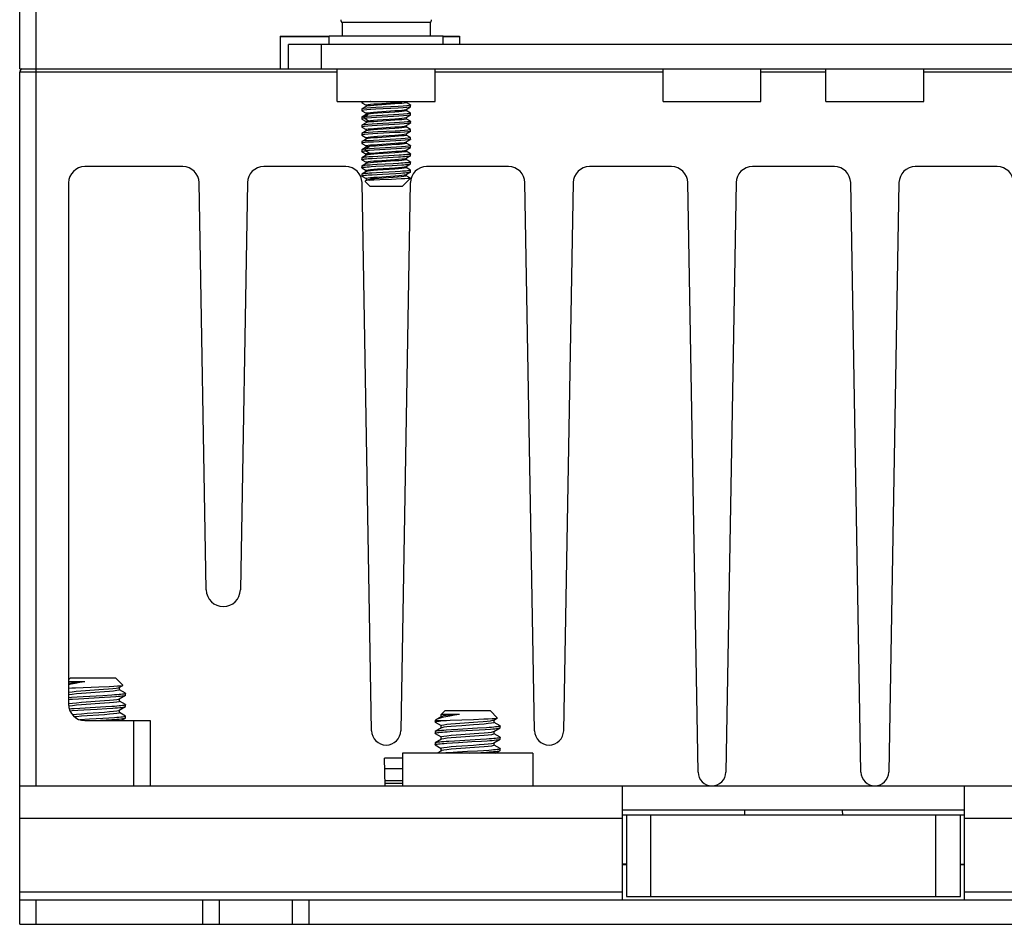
# Model space of a CAD drawing. Header units: millimetres. Extents: x 534 to 1249, y -141 to 479.
# Tile 32 of 51: x 778 to 838, y 312 to 368. Entities that reach past the tile are written whole.
import ezdxf

# ---------------------------------------------------------------- set-up
doc = ezdxf.new("R2010")
doc.units = ezdxf.units.MM
doc.header["$LTSCALE"] = 23.1
doc.layers.get('0').update_dxf_attribs({"linetype": 'CONTINUOUS'})

msp = doc.modelspace()

# ---------------------------------------------------------------- linework, layer by layer
for p, q in [((778.793, 461.897), (778.793, 364.897)), ((777.793, 364.897), (777.793, 460.897)), ((797.6, 367.736), (797.6, 366.897)), ((802.993, 367.736), (797.6, 367.736)), ((802.993, 367.736), (802.993, 366.897)), ((793.793, 366.897), (793.793, 364.897)), ((793.793, 366.897), (796.793, 366.897)), ((796.793, 366.858), (793.793, 366.858)), ((794.293, 364.897), (794.293, 366.397)), ((856.293, 366.397), (794.293, 366.397)), ((796.293, 366.397), (796.293, 364.897)), ((796.793, 366.397), (796.793, 366.897)), ((803.793, 366.897), (796.793, 366.897)), ((803.793, 366.897), (804.793, 366.897)), ((803.793, 366.397), (803.793, 366.897)), ((804.793, 366.858), (803.793, 366.858)), ((804.793, 366.897), (804.793, 366.397)), ((777.793, 364.897), (793.793, 364.897)), ((777.793, 320.897), (777.793, 364.697)), ((797.293, 364.697), (777.793, 364.697)), ((778.793, 364.897), (778.793, 320.897)), ((793.793, 364.897), (794.293, 364.897)), ((794.293, 364.897), (856.293, 364.897)), ((797.293, 362.897), (797.293, 364.897)), ((797.293, 362.897), (797.293, 364.897)), ((803.293, 362.897), (803.293, 364.897)), ((803.293, 362.897), (803.293, 364.897)), ((817.293, 364.697), (803.293, 364.697)), ((817.293, 362.897), (817.293, 364.897)), ((817.293, 362.897), (817.293, 364.897)), ((823.293, 362.897), (823.293, 364.897)), ((823.293, 362.897), (823.293, 364.897)), ((827.293, 364.697), (823.293, 364.697)), ((827.293, 362.897), (827.293, 364.897)), ((827.293, 362.897), (827.293, 364.897)), ((833.293, 362.897), (833.293, 364.897)), ((833.293, 362.897), (833.293, 364.897)), ((847.293, 364.697), (833.293, 364.697)), ((797.293, 362.897), (803.293, 362.897)), ((797.293, 362.897), (803.293, 362.897)), ((798.793, 362.897), (798.793, 362.827)), ((798.793, 362.827), (798.799, 362.82)), ((798.799, 362.82), (799.061, 362.668)), ((799.063, 362.671), (799.094, 362.689)), ((799.339, 362.897), (799.31, 362.895)), ((800.826, 362.744), (799.758, 362.672)), ((801.522, 362.833), (801.491, 362.815)), ((801.522, 362.897), (801.522, 362.833)), ((801.786, 362.684), (801.524, 362.836)), ((817.293, 362.897), (823.293, 362.897)), ((817.293, 362.897), (823.293, 362.897)), ((827.293, 362.897), (833.293, 362.897)), ((827.293, 362.897), (833.293, 362.897)), ((798.799, 362.434), (798.793, 362.427)), ((798.793, 362.427), (798.793, 362.327)), ((798.814, 362.34), (798.793, 362.327)), ((798.793, 362.327), (798.799, 362.32)), ((799.071, 362.592), (798.799, 362.434)), ((798.799, 362.32), (799.061, 362.168)), ((799.071, 362.092), (798.799, 361.934)), ((798.916, 362.359), (798.814, 362.34)), ((798.935, 361.962), (799.18, 362.118)), ((799.063, 362.671), (799.063, 362.583)), ((799.063, 362.171), (799.094, 362.189)), ((799.063, 362.171), (799.063, 362.083)), ((799.094, 362.601), (799.071, 362.592)), ((799.076, 362.095), (799.071, 362.092)), ((801.036, 362.593), (799.652, 362.517)), ((801.036, 362.493), (799.652, 362.417)), ((800.827, 362.244), (799.754, 362.172)), ((799.758, 362.26), (800.829, 362.332)), ((801.491, 362.403), (801.514, 362.412)), ((801.522, 362.333), (801.491, 362.315)), ((801.514, 362.412), (801.786, 362.57)), ((801.522, 362.421), (801.522, 362.333)), ((801.786, 362.184), (801.524, 362.336)), ((801.711, 362.551), (801.555, 362.532)), ((801.786, 362.57), (801.711, 362.551)), ((801.786, 362.684), (801.792, 362.677)), ((801.792, 362.577), (801.786, 362.57)), ((801.786, 362.184), (801.792, 362.177)), ((801.792, 362.577), (801.792, 362.677)), ((801.793, 362.077), (801.793, 362.177)), ((798.799, 361.934), (798.793, 361.927)), ((798.793, 361.927), (798.793, 361.827)), ((798.822, 361.843), (798.795, 361.828)), ((798.799, 361.82), (799.061, 361.668)), ((799.071, 361.592), (798.799, 361.434)), ((798.935, 361.862), (798.822, 361.843)), ((799.127, 361.981), (798.935, 361.962)), ((798.935, 361.862), (798.935, 361.962)), ((799.18, 361.706), (798.935, 361.862)), ((799.063, 361.671), (799.063, 361.583)), ((799.094, 361.601), (799.071, 361.592)), ((799.145, 361.7), (799.18, 361.706)), ((800.751, 362.077), (799.697, 362.02)), ((800.751, 361.977), (799.697, 361.92)), ((800.798, 361.579), (799.739, 361.522)), ((800.798, 361.479), (799.739, 361.422)), ((799.756, 361.76), (800.828, 361.832)), ((800.824, 361.744), (799.763, 361.673)), ((801.491, 361.903), (801.514, 361.912)), ((801.522, 361.833), (801.491, 361.815)), ((801.514, 361.912), (801.786, 362.07)), ((801.515, 361.412), (801.786, 361.57)), ((801.522, 361.921), (801.522, 361.833)), ((801.786, 361.684), (801.524, 361.836)), ((801.727, 362.053), (801.581, 362.034)), ((801.74, 361.656), (801.605, 361.637)), ((801.74, 361.556), (801.605, 361.537)), ((801.786, 362.07), (801.727, 362.053)), ((801.786, 361.57), (801.74, 361.556)), ((801.786, 361.684), (801.792, 361.677)), ((801.793, 361.577), (801.793, 361.677)), ((798.799, 361.434), (798.793, 361.427)), ((798.793, 361.427), (798.793, 361.327)), ((798.832, 361.345), (798.793, 361.327)), ((798.793, 361.327), (798.799, 361.32)), ((798.799, 360.934), (798.793, 360.927)), ((798.793, 360.927), (798.793, 360.827)), ((798.799, 361.32), (799.061, 361.168)), ((799.071, 361.092), (798.799, 360.934)), ((798.957, 361.365), (798.832, 361.345)), ((799.063, 361.171), (799.094, 361.189)), ((799.063, 361.171), (799.063, 361.083)), ((799.094, 361.101), (799.071, 361.092)), ((800.828, 361.244), (799.756, 361.172)), ((799.757, 361.26), (800.821, 361.331)), ((800.843, 361.082), (799.786, 361.025)), ((800.843, 360.982), (799.786, 360.925)), ((801.628, 361.039), (801.427, 361.02)), ((801.491, 361.403), (801.515, 361.412)), ((801.522, 361.333), (801.491, 361.315)), ((801.491, 360.903), (801.514, 360.912)), ((801.514, 360.912), (801.786, 361.07)), ((801.522, 361.421), (801.522, 361.333)), ((801.522, 360.921), (801.522, 360.833)), ((801.786, 361.184), (801.524, 361.336)), ((801.752, 361.159), (801.628, 361.139)), ((801.752, 361.058), (801.628, 361.039)), ((801.792, 361.177), (801.752, 361.159)), ((801.786, 361.07), (801.752, 361.058)), ((801.786, 361.184), (801.792, 361.177)), ((801.792, 361.077), (801.786, 361.07)), ((801.792, 361.077), (801.792, 361.177)), ((798.845, 360.848), (798.793, 360.827)), ((798.793, 360.827), (798.799, 360.82)), ((798.793, 360.427), (798.793, 360.327)), ((798.793, 360.327), (798.799, 360.32)), ((798.799, 360.82), (799.061, 360.668)), ((799.071, 360.592), (798.799, 360.434)), ((798.858, 360.451), (798.799, 360.434)), ((798.799, 360.32), (799.061, 360.168)), ((798.98, 360.867), (798.845, 360.848)), ((799.063, 360.671), (799.094, 360.689)), ((799.063, 360.671), (799.063, 360.583)), ((799.094, 360.601), (799.071, 360.592)), ((799.508, 360.508), (799.225, 360.489)), ((800.887, 360.484), (799.507, 360.408)), ((800.887, 360.584), (799.508, 360.508)), ((799.758, 360.76), (800.818, 360.831)), ((799.758, 360.26), (800.818, 360.331)), ((800.827, 360.744), (799.767, 360.673)), ((801.522, 360.833), (801.491, 360.815)), ((801.491, 360.403), (801.515, 360.412)), ((801.522, 360.333), (801.494, 360.316)), ((801.515, 360.412), (801.786, 360.57)), ((801.522, 360.421), (801.522, 360.333)), ((801.786, 360.684), (801.524, 360.836)), ((801.786, 360.184), (801.524, 360.336)), ((801.762, 360.661), (801.649, 360.642)), ((801.792, 360.677), (801.762, 360.661)), ((801.786, 360.57), (801.762, 360.561)), ((801.793, 360.577), (801.786, 360.57)), ((801.793, 360.577), (801.793, 360.677)), ((798.8, 359.935), (798.793, 359.928)), ((798.8, 359.82), (798.793, 359.827)), ((798.794, 359.928), (798.794, 359.827)), ((799.071, 360.092), (798.8, 359.935)), ((798.8, 359.82), (799.061, 359.668)), ((798.879, 359.854), (798.946, 359.863)), ((798.946, 359.863), (799.03, 359.873)), ((799.03, 359.972), (799.257, 360.129)), ((799.26, 359.992), (799.03, 359.972)), ((799.03, 359.873), (799.03, 359.972)), ((799.257, 359.716), (799.03, 359.872)), ((799.063, 360.171), (799.094, 360.189)), ((799.063, 360.171), (799.063, 360.083)), ((799.063, 359.671), (799.063, 359.583)), ((799.085, 360.098), (799.071, 360.092)), ((799.549, 360.011), (799.26, 359.992)), ((800.933, 360.087), (799.549, 360.011)), ((800.933, 359.987), (799.549, 359.911)), ((800.826, 359.744), (799.763, 359.673)), ((800.882, 360.248), (799.864, 360.18)), ((799.864, 359.767), (800.886, 359.836)), ((801.522, 359.833), (801.491, 359.815)), ((801.494, 359.904), (801.514, 359.912)), ((801.514, 359.912), (801.786, 360.07)), ((801.522, 359.921), (801.522, 359.833)), ((801.785, 359.685), (801.524, 359.836)), ((801.772, 360.164), (801.67, 360.145)), ((801.792, 360.177), (801.772, 360.164)), ((801.786, 360.07), (801.772, 360.064)), ((801.786, 360.184), (801.792, 360.177)), ((801.792, 360.077), (801.786, 360.07)), ((801.786, 359.685), (801.792, 359.677)), ((801.792, 360.077), (801.792, 360.177)), ((801.792, 359.577), (801.792, 359.677)), ((798.799, 359.434), (798.793, 359.427)), ((798.793, 359.427), (798.793, 359.327)), ((799.071, 359.592), (798.799, 359.434)), ((798.799, 359.32), (799.061, 359.168)), ((799.071, 359.092), (798.8, 358.935)), ((799.063, 359.171), (799.094, 359.189)), ((799.063, 359.171), (799.063, 359.083)), ((799.094, 359.601), (799.071, 359.592)), ((799.093, 359.101), (799.071, 359.092)), ((799.432, 359.404), (799.728, 359.421)), ((799.778, 359.524), (799.478, 359.507)), ((799.728, 359.421), (801.041, 359.493)), ((800.731, 359.076), (799.741, 359.022)), ((799.758, 359.26), (800.821, 359.331)), ((800.828, 359.244), (799.758, 359.172)), ((800.773, 359.578), (799.778, 359.524)), ((801.043, 359.094), (800.731, 359.076)), ((801.081, 359.597), (800.773, 359.578)), ((801.491, 359.403), (801.514, 359.412)), ((801.522, 359.333), (801.491, 359.315)), ((801.514, 359.412), (801.786, 359.57)), ((801.515, 358.913), (801.785, 359.07)), ((801.522, 359.421), (801.522, 359.333)), ((801.786, 359.185), (801.524, 359.336)), ((801.689, 359.147), (801.62, 359.139)), ((801.706, 359.65), (801.641, 359.641)), ((801.785, 359.07), (801.792, 359.077)), ((801.791, 359.077), (801.791, 359.178)), ((787.81, 358.897), (781.793, 358.897)), ((797.81, 358.897), (792.775, 358.897)), ((798.793, 358.927), (798.793, 358.827)), ((798.8, 358.819), (798.794, 358.827)), ((798.8, 358.82), (799.061, 358.668)), ((799.071, 358.592), (798.8, 358.435)), ((798.88, 358.854), (798.945, 358.863)), ((799.063, 358.671), (799.094, 358.689)), ((799.063, 358.671), (799.063, 358.583)), ((799.094, 358.601), (799.071, 358.592)), ((799.365, 358.899), (799.654, 358.917)), ((799.697, 358.52), (799.407, 358.502)), ((799.741, 359.022), (799.448, 359.005)), ((799.654, 358.917), (800.651, 358.971)), ((800.85, 358.583), (799.697, 358.52)), ((800.824, 358.744), (799.755, 358.672)), ((799.757, 358.76), (800.817, 358.831)), ((800.651, 358.971), (800.966, 358.989)), ((801.15, 358.601), (800.85, 358.583)), ((800.892, 358.485), (801.187, 358.503)), ((800.966, 358.989), (801.249, 359.007)), ((801.491, 358.903), (801.515, 358.912)), ((801.522, 358.833), (801.491, 358.815)), ((801.515, 358.412), (801.786, 358.569)), ((801.522, 358.921), (801.522, 358.833)), ((801.786, 358.684), (801.524, 358.836)), ((801.792, 358.577), (801.792, 358.677)), ((807.81, 358.897), (802.775, 358.897)), ((817.81, 358.897), (812.775, 358.897)), ((827.81, 358.897), (822.775, 358.897)), ((837.81, 358.897), (832.775, 358.897)), ((780.793, 357.897), (780.793, 325.897)), ((789.246, 332.926), (788.81, 357.914)), ((791.775, 357.914), (791.339, 332.926)), ((798.794, 358.428), (798.794, 358.327)), ((798.8, 358.32), (799.061, 358.168)), ((799.397, 324.277), (798.81, 357.914)), ((799.293, 357.697), (798.999, 357.991)), ((799.063, 358.171), (799.094, 358.189)), ((799.063, 358.171), (799.063, 358.045)), ((799.092, 358.062), (799.063, 358.045)), ((799.092, 358.062), (799.097, 358.064)), ((799.181, 358.385), (799.437, 358.403)), ((799.249, 358.061), (799.352, 358.139)), ((799.437, 358.403), (799.737, 358.422)), ((799.896, 358.09), (799.534, 358.076)), ((799.759, 358.26), (800.825, 358.332)), ((800.714, 358.236), (799.835, 358.178)), ((801.775, 357.914), (801.188, 324.277)), ((801.293, 357.697), (801.78, 358.184)), ((801.522, 358.333), (801.486, 358.314)), ((801.492, 358.403), (801.515, 358.412)), ((801.522, 358.421), (801.522, 358.333)), ((801.778, 358.189), (801.524, 358.336)), ((809.397, 324.277), (808.81, 357.914)), ((811.775, 357.914), (811.188, 324.277)), ((819.441, 321.734), (818.81, 357.914)), ((821.775, 357.914), (821.144, 321.734)), ((829.441, 321.734), (828.81, 357.914)), ((831.775, 357.914), (831.144, 321.734)), ((799.293, 357.697), (801.293, 357.697)), ((780.893, 327.497), (780.793, 327.397)), ((781.796, 327.276), (780.793, 327.276)), ((780.812, 327.183), (780.793, 327.178)), ((783.691, 327.497), (780.894, 327.497)), ((783.693, 327.497), (784.116, 327.074)), ((783.902, 326.935), (784.118, 327.061)), ((784.116, 327.074), (784.121, 327.063)), ((784.118, 327.061), (784.121, 327.063)), ((781.547, 326.72), (782.929, 326.818)), ((782.998, 326.661), (781.585, 326.56)), ((782.905, 326.427), (781.687, 326.358)), ((783.458, 326.461), (782.905, 326.427)), ((783.844, 326.916), (783.902, 326.935)), ((783.914, 326.786), (783.873, 326.761)), ((783.902, 326.236), (784.283, 326.457)), ((783.914, 326.786), (783.914, 326.935)), ((784.282, 326.578), (783.916, 326.791)), ((784.292, 326.467), (784.292, 326.567)), ((780.793, 325.94), (780.833, 325.948)), ((781.311, 326.335), (780.975, 326.312)), ((781.044, 326.217), (781.393, 326.24)), ((781.687, 326.358), (781.311, 326.335)), ((781.393, 326.24), (783.004, 326.333)), ((781.585, 326.023), (782.989, 326.123)), ((782.993, 325.961), (781.592, 325.861)), ((783.004, 326.333), (783.371, 326.356)), ((783.371, 326.356), (783.693, 326.379)), ((783.873, 326.223), (783.902, 326.235)), ((783.914, 326.086), (783.873, 326.06)), ((783.914, 326.086), (783.914, 326.248)), ((784.283, 325.878), (783.916, 326.091)), ((784.292, 325.767), (784.292, 325.867)), ((780.833, 325.786), (780.801, 325.779)), ((780.874, 325.504), (781.012, 325.514)), ((781.012, 325.514), (781.356, 325.538)), ((781.495, 325.646), (781.136, 325.623)), ((781.356, 325.538), (781.736, 325.561)), ((783.086, 325.738), (781.495, 325.646)), ((782.995, 325.261), (781.588, 325.161)), ((781.736, 325.561), (782.55, 325.606)), ((782.55, 325.606), (783.144, 325.641)), ((783.448, 325.761), (783.086, 325.738)), ((783.144, 325.641), (783.501, 325.664)), ((783.873, 325.523), (783.903, 325.535)), ((783.914, 325.386), (783.873, 325.361)), ((783.903, 325.536), (784.283, 325.757)), ((783.914, 325.386), (783.914, 325.536)), ((784.283, 325.178), (783.916, 325.39)), ((784.284, 325.757), (784.292, 325.767)), ((803.893, 325.497), (803.672, 325.276)), ((804.796, 325.276), (803.672, 325.276)), ((803.672, 325.135), (803.672, 325.276)), ((806.691, 325.497), (803.894, 325.497)), ((806.693, 325.497), (807.116, 325.074)), ((782.077, 324.98), (781.491, 324.946)), ((781.793, 324.897), (785.793, 324.897)), ((782.891, 325.025), (782.077, 324.98)), ((782.388, 324.897), (783.094, 324.939)), ((783.267, 325.049), (782.891, 325.025)), ((783.094, 324.939), (783.45, 324.961)), ((783.604, 325.072), (783.267, 325.049)), ((784.009, 324.897), (784.282, 325.056)), ((784.292, 325.067), (784.292, 325.167)), ((784.793, 320.897), (784.793, 324.897)), ((785.793, 324.897), (785.793, 320.897)), ((803.339, 324.943), (803.293, 324.898)), ((803.293, 324.898), (803.293, 324.817)), ((803.293, 324.897), (803.787, 324.897)), ((803.302, 324.806), (803.293, 324.817)), ((803.302, 324.806), (803.669, 324.593)), ((803.376, 324.971), (803.34, 324.944)), ((803.413, 324.989), (803.376, 324.971)), ((803.383, 324.851), (803.455, 324.862)), ((803.683, 325.149), (803.399, 324.984)), ((803.455, 324.862), (803.546, 324.874)), ((803.672, 324.598), (803.711, 324.623)), ((803.707, 325.159), (803.683, 325.149)), ((803.812, 325.183), (803.707, 325.159)), ((804.547, 324.72), (805.929, 324.818)), ((806.844, 324.916), (806.902, 324.935)), ((806.914, 324.786), (806.873, 324.761)), ((806.902, 324.935), (807.118, 325.061)), ((806.914, 324.786), (806.914, 324.935)), ((807.282, 324.578), (806.916, 324.791)), ((807.116, 325.074), (807.121, 325.063)), ((807.118, 325.061), (807.121, 325.063)), ((803.294, 324.217), (803.294, 324.117)), ((803.683, 324.449), (803.303, 324.228)), ((803.303, 324.106), (803.669, 323.893)), ((803.37, 324.148), (803.437, 324.16)), ((803.672, 324.436), (803.672, 324.598)), ((803.713, 324.461), (803.683, 324.449)), ((804.311, 324.335), (803.975, 324.312)), ((804.044, 324.217), (804.393, 324.24)), ((804.687, 324.358), (804.311, 324.335)), ((804.393, 324.24), (806.004, 324.333)), ((804.585, 324.023), (805.989, 324.123)), ((805.905, 324.427), (804.687, 324.358)), ((806.458, 324.461), (805.905, 324.427)), ((806.004, 324.333), (806.371, 324.356)), ((806.371, 324.356), (806.693, 324.379)), ((806.873, 324.223), (806.902, 324.235)), ((806.914, 324.086), (806.873, 324.06)), ((806.902, 324.236), (807.283, 324.457)), ((806.914, 324.086), (806.914, 324.248)), ((807.283, 323.878), (806.916, 324.091)), ((807.292, 324.467), (807.292, 324.567)), ((803.294, 323.517), (803.294, 323.417)), ((803.683, 323.749), (803.302, 323.527)), ((803.303, 323.406), (803.669, 323.194)), ((803.672, 323.898), (803.713, 323.923)), ((803.672, 323.736), (803.672, 323.898)), ((803.713, 323.761), (803.683, 323.749)), ((804.012, 323.514), (804.356, 323.538)), ((804.495, 323.646), (804.136, 323.623)), ((804.356, 323.538), (804.736, 323.561)), ((806.086, 323.738), (804.495, 323.646)), ((805.993, 323.961), (804.592, 323.861)), ((804.736, 323.561), (805.55, 323.606)), ((805.55, 323.606), (806.144, 323.641)), ((806.448, 323.761), (806.086, 323.738)), ((806.144, 323.641), (806.501, 323.664)), ((806.873, 323.523), (806.903, 323.535)), ((806.903, 323.536), (807.283, 323.757)), ((806.914, 323.386), (806.914, 323.536)), ((807.284, 323.757), (807.292, 323.767)), ((807.292, 323.767), (807.292, 323.867)), ((809.293, 322.897), (801.293, 322.897)), ((801.293, 322.897), (801.293, 320.897)), ((803.683, 323.049), (803.421, 322.897)), ((803.672, 323.198), (803.713, 323.223)), ((803.672, 323.036), (803.672, 323.198)), ((803.713, 323.061), (803.683, 323.049)), ((804.672, 322.957), (804.122, 322.922)), ((805.995, 323.261), (804.588, 323.161)), ((805.388, 322.897), (806.094, 322.939)), ((806.267, 323.049), (805.891, 323.025)), ((806.094, 322.939), (806.45, 322.961)), ((806.604, 323.072), (806.267, 323.049)), ((806.914, 323.386), (806.873, 323.361)), ((807.283, 323.178), (806.916, 323.39)), ((807.009, 322.897), (807.282, 323.056)), ((807.292, 323.067), (807.292, 323.167)), ((809.293, 322.897), (809.293, 320.897)), ((801.293, 322.597), (800.181, 322.597)), ((800.24, 320.897), (800.181, 322.597)), ((801.293, 321.947), (800.204, 321.947)), ((801.293, 321.197), (800.23, 321.197)), ((801.293, 321.047), (800.235, 321.047)), ((777.793, 320.897), (785.793, 320.897)), ((777.793, 312.397), (777.793, 320.897)), ((785.793, 320.897), (864.793, 320.897)), ((814.793, 313.897), (814.793, 320.897)), ((835.793, 313.897), (835.793, 320.897)), ((835.793, 319.397), (814.793, 319.397)), ((822.293, 319.397), (822.287, 319.097)), ((828.293, 319.397), (828.298, 319.097)), ((814.793, 318.897), (777.793, 318.897)), ((835.793, 319.097), (814.793, 319.097)), ((815.043, 319.097), (815.043, 314.097)), ((816.543, 314.097), (816.543, 319.097)), ((834.043, 314.097), (834.043, 319.097)), ((835.543, 314.097), (835.543, 319.097)), ((872.793, 318.897), (835.793, 318.897)), ((815.043, 316.097), (814.793, 316.097)), ((815.043, 316.047), (814.793, 316.047)), ((835.543, 316.097), (835.793, 316.097)), ((835.793, 316.047), (835.543, 316.047)), ((777.793, 314.397), (814.793, 314.397)), ((835.793, 314.397), (872.793, 314.397)), ((777.793, 313.897), (872.793, 313.897)), ((778.793, 313.897), (778.793, 312.397)), ((789.043, 312.397), (789.043, 313.897)), ((790.043, 313.897), (790.043, 312.397)), ((794.543, 312.397), (794.543, 313.897)), ((795.543, 313.897), (795.543, 312.397)), ((815.043, 314.097), (835.543, 314.097)), ((777.793, 312.397), (872.793, 312.397))]:
    msp.add_line(p, q)
for points in [[(798.897, 362.857), (798.806, 362.838), (798.793, 362.827)], [(799.31, 362.895), (799.068, 362.876), (798.897, 362.857)], [(799.094, 362.689), (799.186, 362.707), (799.333, 362.725), (799.527, 362.742), (799.759, 362.76), (800.017, 362.778), (800.559, 362.813)], [(800.559, 362.813), (800.819, 362.831), (801.054, 362.849), (801.25, 362.867), (801.399, 362.885), (801.461, 362.897)], [(801.491, 362.815), (801.401, 362.797), (801.254, 362.78), (801.06, 362.762), (800.826, 362.744)], [(799.098, 362.479), (798.916, 362.459), (798.814, 362.44), (798.799, 362.434)], [(799.652, 362.417), (799.348, 362.398), (799.097, 362.379), (798.916, 362.359)], [(799.18, 362.118), (799.145, 362.112), (799.116, 362.107), (799.093, 362.101), (799.076, 362.095)], [(799.758, 362.672), (799.525, 362.655), (799.331, 362.637), (799.185, 362.619), (799.094, 362.601)], [(799.094, 362.189), (799.185, 362.207), (799.33, 362.224), (799.523, 362.242), (799.758, 362.26)], [(799.652, 362.517), (799.348, 362.498), (799.098, 362.479)], [(799.754, 362.172), (799.52, 362.154), (799.325, 362.136), (799.18, 362.118)], [(801.727, 362.153), (801.581, 362.134), (801.36, 362.115), (801.078, 362.096), (800.751, 362.077)], [(801.491, 362.315), (801.401, 362.298), (801.256, 362.28), (801.063, 362.262), (800.827, 362.244)], [(800.829, 362.332), (801.062, 362.35), (801.255, 362.367), (801.4, 362.385), (801.491, 362.403)], [(801.711, 362.651), (801.555, 362.632), (801.325, 362.612), (801.036, 362.593)], [(801.555, 362.532), (801.325, 362.512), (801.036, 362.493)], [(801.792, 362.677), (801.786, 362.67), (801.711, 362.651)], [(801.792, 362.177), (801.79, 362.173), (801.727, 362.153)], [(798.793, 361.827), (798.794, 361.824), (798.799, 361.82)], [(798.935, 361.962), (798.822, 361.943), (798.799, 361.934)], [(799.158, 361.484), (798.957, 361.465), (798.833, 361.445), (798.799, 361.434)], [(799.697, 361.92), (799.386, 361.9), (799.127, 361.881), (798.935, 361.862)], [(799.063, 361.671), (799.066, 361.677), (799.076, 361.682), (799.093, 361.688)], [(799.093, 361.688), (799.116, 361.694), (799.145, 361.7)], [(799.763, 361.673), (799.529, 361.655), (799.333, 361.637), (799.185, 361.619), (799.094, 361.601)], [(799.697, 362.02), (799.387, 362), (799.127, 361.981)], [(799.739, 361.522), (799.424, 361.503), (799.158, 361.484)], [(799.18, 361.706), (799.326, 361.724), (799.521, 361.742), (799.756, 361.76)], [(801.581, 362.034), (801.36, 362.015), (801.078, 361.996), (800.751, 361.977)], [(801.605, 361.637), (801.394, 361.618), (801.12, 361.599), (800.798, 361.579)], [(801.605, 361.537), (801.394, 361.518), (801.12, 361.498), (800.798, 361.479)], [(801.491, 361.815), (801.399, 361.797), (801.252, 361.779), (801.057, 361.762), (800.824, 361.744)], [(800.828, 361.832), (801.062, 361.85), (801.254, 361.867), (801.399, 361.885), (801.491, 361.903)], [(801.792, 361.677), (801.792, 361.675), (801.74, 361.656)], [(801.793, 362.077), (801.79, 362.072), (801.786, 362.07)], [(801.793, 361.577), (801.792, 361.575), (801.786, 361.57)], [(799.191, 360.986), (798.98, 360.967), (798.845, 360.948), (798.799, 360.934)], [(799.739, 361.422), (799.424, 361.403), (799.158, 361.384), (798.957, 361.365)], [(799.786, 360.925), (799.465, 360.906), (799.191, 360.886), (798.98, 360.867)], [(799.094, 361.189), (799.185, 361.207), (799.33, 361.224), (799.524, 361.242), (799.757, 361.26)], [(799.756, 361.172), (799.523, 361.154), (799.33, 361.137), (799.185, 361.119), (799.094, 361.101)], [(799.786, 361.025), (799.465, 361.006), (799.191, 360.986)], [(800.818, 360.831), (801.053, 360.849), (801.25, 360.867), (801.398, 360.885), (801.491, 360.903)], [(800.821, 361.331), (801.055, 361.349), (801.251, 361.367), (801.399, 361.385), (801.491, 361.403)], [(801.491, 361.315), (801.4, 361.297), (801.255, 361.28), (801.062, 361.262), (800.828, 361.244)], [(801.628, 361.139), (801.427, 361.12), (801.16, 361.101), (800.843, 361.082)], [(801.427, 361.02), (801.16, 361.001), (800.843, 360.982)], [(798.799, 360.434), (798.795, 360.432), (798.793, 360.427)], [(798.858, 360.351), (798.795, 360.332), (798.793, 360.327)], [(799.225, 360.489), (799.004, 360.47), (798.858, 360.451)], [(799.507, 360.408), (799.225, 360.389), (799.004, 360.37), (798.858, 360.351)], [(799.094, 360.689), (799.186, 360.707), (799.332, 360.725), (799.526, 360.742), (799.758, 360.76)], [(799.767, 360.673), (799.533, 360.655), (799.335, 360.637), (799.187, 360.619), (799.094, 360.601)], [(800.818, 360.331), (801.052, 360.349), (801.249, 360.367), (801.398, 360.385), (801.491, 360.403)], [(801.491, 360.815), (801.399, 360.797), (801.253, 360.779), (801.058, 360.762), (800.827, 360.744)], [(801.494, 360.316), (801.412, 360.299), (801.28, 360.282), (801.101, 360.265), (800.882, 360.248)], [(801.649, 360.642), (801.458, 360.623), (801.198, 360.604), (800.887, 360.584)], [(801.458, 360.523), (801.198, 360.504), (800.887, 360.484)], [(801.762, 360.561), (801.649, 360.542), (801.458, 360.523)], [(801.786, 360.684), (801.791, 360.68), (801.792, 360.677)], [(798.793, 359.827), (798.803, 359.836), (798.831, 359.845), (798.879, 359.854)], [(799.03, 359.972), (798.945, 359.963), (798.879, 359.954), (798.831, 359.945), (798.803, 359.936), (798.8, 359.935)], [(799.549, 359.911), (799.26, 359.892), (799.03, 359.873)], [(799.063, 359.671), (799.069, 359.679), (799.085, 359.686)], [(799.257, 360.129), (799.199, 360.121), (799.151, 360.113), (799.113, 360.106), (799.085, 360.098)], [(799.085, 359.686), (799.113, 359.694), (799.151, 359.701)], [(799.094, 360.189), (799.186, 360.207), (799.333, 360.225), (799.527, 360.242), (799.758, 360.26)], [(799.763, 359.673), (799.529, 359.655), (799.333, 359.637), (799.186, 359.619), (799.094, 359.601)], [(799.151, 359.701), (799.199, 359.709), (799.257, 359.716)], [(799.864, 360.18), (799.629, 360.163), (799.424, 360.146), (799.257, 360.129)], [(799.257, 359.716), (799.422, 359.733), (799.627, 359.75), (799.864, 359.767)], [(801.491, 359.815), (801.4, 359.797), (801.253, 359.78), (801.058, 359.762), (800.826, 359.744)], [(800.886, 359.836), (801.102, 359.853), (801.278, 359.87), (801.411, 359.887), (801.494, 359.904)], [(801.67, 360.145), (801.488, 360.125), (801.237, 360.106), (800.933, 360.087)], [(801.488, 360.025), (801.237, 360.006), (800.933, 359.987)], [(801.772, 360.064), (801.67, 360.045), (801.488, 360.025)], [(801.792, 359.677), (801.782, 359.668), (801.753, 359.659), (801.706, 359.65)], [(798.793, 359.327), (798.796, 359.332), (798.816, 359.341), (798.855, 359.35)], [(798.8, 359.319), (798.796, 359.322), (798.793, 359.327)], [(799.107, 359.48), (799.01, 359.471), (798.93, 359.462), (798.868, 359.453), (798.824, 359.443), (798.799, 359.434)], [(798.855, 359.35), (798.912, 359.359), (798.987, 359.368)], [(798.987, 359.368), (799.077, 359.377), (799.182, 359.386), (799.301, 359.395), (799.432, 359.404)], [(799.758, 359.172), (799.523, 359.154), (799.329, 359.136), (799.183, 359.119), (799.093, 359.101)], [(799.094, 359.189), (799.186, 359.207), (799.333, 359.225), (799.527, 359.243), (799.758, 359.26)], [(799.478, 359.507), (799.342, 359.498), (799.218, 359.489), (799.107, 359.48)], [(800.821, 359.331), (801.054, 359.349), (801.251, 359.367), (801.399, 359.385), (801.491, 359.403)], [(801.491, 359.315), (801.401, 359.298), (801.255, 359.28), (801.061, 359.262), (800.828, 359.244)], [(801.041, 359.493), (801.181, 359.502), (801.311, 359.511), (801.428, 359.52)], [(801.432, 359.121), (801.316, 359.112), (801.185, 359.103), (801.043, 359.094)], [(801.641, 359.641), (801.559, 359.632), (801.461, 359.624), (801.348, 359.615), (801.22, 359.606), (801.081, 359.597)], [(801.428, 359.52), (801.531, 359.529), (801.618, 359.538), (801.69, 359.547), (801.743, 359.556), (801.777, 359.566), (801.786, 359.57)], [(801.62, 359.139), (801.534, 359.13), (801.432, 359.121)], [(801.486, 359.025), (801.582, 359.034), (801.66, 359.043), (801.721, 359.052), (801.763, 359.062), (801.785, 359.07)], [(801.792, 359.177), (801.791, 359.174), (801.775, 359.165), (801.74, 359.156), (801.689, 359.147)], [(801.786, 359.57), (801.792, 359.575), (801.792, 359.577)], [(801.786, 359.185), (801.788, 359.183), (801.792, 359.177)], [(798.8, 358.935), (798.797, 358.933), (798.793, 358.927)], [(798.794, 358.827), (798.804, 358.836), (798.833, 358.845), (798.88, 358.854)], [(799.084, 358.978), (798.991, 358.968), (798.915, 358.96), (798.857, 358.951), (798.817, 358.942), (798.8, 358.935)], [(799.159, 358.484), (799.056, 358.475), (798.968, 358.466), (798.897, 358.457), (798.844, 358.448), (798.81, 358.439), (798.8, 358.435)], [(798.945, 358.863), (799.026, 358.872), (799.124, 358.881), (799.238, 358.89), (799.365, 358.899)], [(799.448, 359.005), (799.315, 358.996), (799.193, 358.987), (799.084, 358.978)], [(799.094, 358.689), (799.186, 358.707), (799.333, 358.725), (799.527, 358.743), (799.757, 358.76)], [(799.755, 358.672), (799.522, 358.654), (799.329, 358.636), (799.183, 358.619), (799.094, 358.601)], [(799.407, 358.502), (799.277, 358.493), (799.159, 358.484)], [(799.737, 358.422), (800.063, 358.44), (800.892, 358.485)], [(800.817, 358.831), (801.051, 358.849), (801.249, 358.867), (801.398, 358.885), (801.491, 358.903)], [(801.491, 358.815), (801.4, 358.797), (801.253, 358.78), (801.058, 358.762), (800.824, 358.744)], [(801.601, 358.636), (801.511, 358.627), (801.404, 358.619), (801.284, 358.61), (801.15, 358.601)], [(801.187, 358.503), (801.318, 358.512), (801.435, 358.521)], [(801.249, 359.007), (801.375, 359.016), (801.486, 359.025)], [(801.435, 358.521), (801.538, 358.53), (801.624, 358.539), (801.694, 358.548), (801.745, 358.557), (801.778, 358.566), (801.787, 358.57)], [(801.73, 358.654), (801.674, 358.645), (801.601, 358.636)], [(801.792, 358.678), (801.789, 358.672), (801.769, 358.663), (801.73, 358.654)], [(801.785, 358.685), (801.79, 358.681), (801.792, 358.678)], [(801.787, 358.57), (801.792, 358.575), (801.793, 358.577)], [(798.792, 358.328), (798.795, 358.332), (798.814, 358.341), (798.852, 358.35)], [(798.799, 358.32), (798.795, 358.323), (798.792, 358.328)], [(798.8, 358.435), (798.794, 358.43), (798.793, 358.428)], [(798.852, 358.35), (798.909, 358.359), (798.983, 358.368)], [(798.983, 358.368), (799.074, 358.377), (799.181, 358.385)], [(799.006, 358.011), (798.997, 357.994), (798.999, 357.99)], [(799.249, 358.061), (799.104, 358.039), (799.018, 358.017), (799.006, 358.011)], [(799.094, 358.189), (799.185, 358.207), (799.332, 358.225), (799.527, 358.242), (799.759, 358.26)], [(799.097, 358.064), (799.138, 358.083), (799.195, 358.101), (799.267, 358.12), (799.352, 358.139)], [(799.534, 358.076), (799.381, 358.068), (799.249, 358.061)], [(799.835, 358.178), (799.573, 358.158), (799.352, 358.139)], [(801.209, 358.14), (800.616, 358.117), (799.896, 358.09)], [(801.486, 358.314), (801.38, 358.295), (801.21, 358.275), (800.983, 358.256), (800.714, 358.236)], [(800.825, 358.332), (801.059, 358.349), (801.254, 358.368), (801.401, 358.386), (801.492, 358.403)], [(801.78, 358.184), (801.74, 358.174), (801.627, 358.163), (801.446, 358.151), (801.209, 358.14)], [(801.778, 358.189), (801.781, 358.186), (801.78, 358.184)], [(781.795, 327.276), (781.492, 327.227), (781.206, 327.178), (780.946, 327.13), (780.793, 327.097)], [(781.796, 327.276), (781.485, 327.253), (781.21, 327.229), (780.983, 327.206), (780.812, 327.183)], [(783.29, 326.997), (783.562, 327.01), (783.79, 327.023), (783.963, 327.036)], [(783.963, 327.036), (784.075, 327.049), (784.118, 327.061)], [(780.787, 326.897), (780.989, 326.907), (781.218, 326.917)], [(780.793, 326.64), (780.826, 326.648), (781.01, 326.672), (781.253, 326.696), (781.547, 326.72)], [(781.585, 326.56), (781.277, 326.535), (781.024, 326.51), (780.832, 326.486), (780.793, 326.477)], [(781.218, 326.917), (782.646, 326.97), (783.29, 326.997)], [(782.929, 326.818), (783.24, 326.843), (783.502, 326.867), (783.706, 326.891), (783.844, 326.916)], [(783.873, 326.761), (783.753, 326.736), (783.561, 326.711), (783.306, 326.686), (782.998, 326.661)], [(784.105, 326.519), (784.009, 326.507), (783.895, 326.495), (783.764, 326.484), (783.618, 326.472), (783.458, 326.461)], [(783.693, 326.379), (783.833, 326.39), (783.957, 326.401), (784.063, 326.413), (784.15, 326.425), (784.217, 326.436), (784.263, 326.448), (784.283, 326.457)], [(784.24, 326.542), (784.182, 326.53), (784.105, 326.519)], [(784.292, 326.567), (784.292, 326.564), (784.276, 326.553), (784.24, 326.542)], [(784.282, 326.578), (784.285, 326.576), (784.292, 326.567)], [(784.283, 326.457), (784.288, 326.46), (784.292, 326.467)], [(780.975, 326.312), (780.827, 326.301), (780.793, 326.298)], [(780.793, 326.198), (780.89, 326.206), (781.044, 326.217)], [(780.833, 325.948), (781.025, 325.973), (781.279, 325.998), (781.585, 326.023)], [(781.592, 325.861), (781.285, 325.836), (781.028, 325.811), (780.833, 325.786)], [(782.989, 326.123), (783.298, 326.148), (783.557, 326.173), (783.752, 326.198), (783.873, 326.223)], [(783.873, 326.06), (783.752, 326.035), (783.557, 326.01), (783.3, 325.985), (782.993, 325.961)], [(784.102, 325.817), (784.006, 325.806), (783.892, 325.795), (783.76, 325.784), (783.611, 325.773), (783.448, 325.761)], [(784.237, 325.84), (784.179, 325.829), (784.102, 325.817)], [(784.292, 325.867), (784.291, 325.864), (784.275, 325.852), (784.237, 325.84)], [(784.283, 325.878), (784.287, 325.875), (784.292, 325.867)], [(781.136, 325.623), (780.973, 325.612), (780.839, 325.601)], [(781.014, 325.272), (781.028, 325.274), (781.285, 325.299), (781.591, 325.324), (781.931, 325.349)], [(781.931, 325.349), (782.65, 325.398), (782.992, 325.423), (783.299, 325.448), (783.557, 325.473), (783.752, 325.498), (783.873, 325.523)], [(783.873, 325.361), (783.753, 325.336), (783.561, 325.311), (783.305, 325.286), (782.995, 325.261)], [(783.501, 325.664), (783.661, 325.676), (783.805, 325.687), (783.931, 325.699), (784.04, 325.711), (784.13, 325.722), (784.201, 325.734), (784.252, 325.745), (784.284, 325.757)], [(804.795, 325.276), (804.492, 325.227), (804.206, 325.178), (803.946, 325.13), (803.722, 325.083)], [(804.796, 325.276), (804.485, 325.253), (804.21, 325.229), (803.983, 325.206), (803.812, 325.183)], [(781.588, 325.161), (781.281, 325.136), (781.161, 325.124)], [(783.45, 324.961), (783.611, 324.972), (783.758, 324.984), (783.89, 324.995), (784.005, 325.007), (784.103, 325.018), (784.181, 325.03), (784.24, 325.041), (784.277, 325.053), (784.283, 325.056)], [(784.101, 325.118), (784.003, 325.106), (783.886, 325.095), (783.753, 325.083), (783.604, 325.072)], [(784.237, 325.141), (784.179, 325.13), (784.101, 325.118)], [(784.292, 325.167), (784.291, 325.163), (784.275, 325.152), (784.237, 325.141)], [(784.283, 325.178), (784.287, 325.175), (784.292, 325.167)], [(784.283, 325.056), (784.292, 325.065), (784.292, 325.067)], [(803.293, 324.817), (803.302, 324.828), (803.332, 324.839), (803.383, 324.851)], [(803.722, 325.083), (803.542, 325.036), (803.413, 324.989)], [(803.546, 324.874), (803.657, 324.885), (803.787, 324.897)], [(803.711, 324.623), (803.826, 324.648), (804.01, 324.672), (804.253, 324.696), (804.547, 324.72)], [(805.653, 324.635), (804.929, 324.586), (804.585, 324.56), (804.277, 324.535), (804.024, 324.51), (803.832, 324.486), (803.713, 324.461)], [(803.787, 324.897), (803.989, 324.907), (804.218, 324.917)], [(804.218, 324.917), (805.646, 324.97), (806.29, 324.997)], [(806.873, 324.761), (806.753, 324.736), (806.561, 324.711), (806.306, 324.686), (805.998, 324.661), (805.653, 324.635)], [(805.929, 324.818), (806.24, 324.843), (806.502, 324.867), (806.706, 324.891), (806.844, 324.916)], [(806.29, 324.997), (806.562, 325.01), (806.79, 325.023), (806.963, 325.036)], [(806.963, 325.036), (807.075, 325.049), (807.118, 325.061)], [(803.302, 324.228), (803.294, 324.22), (803.293, 324.217)], [(803.294, 324.117), (803.299, 324.125), (803.324, 324.137), (803.37, 324.148)], [(803.303, 324.106), (803.295, 324.113), (803.294, 324.117)], [(803.975, 324.312), (803.827, 324.301), (803.694, 324.289), (803.578, 324.277), (803.481, 324.265), (803.403, 324.254), (803.346, 324.243), (803.309, 324.231), (803.302, 324.228)], [(803.437, 324.16), (803.523, 324.171), (803.628, 324.183), (803.751, 324.194), (803.89, 324.206), (804.044, 324.217)], [(803.713, 323.923), (803.833, 323.948), (804.025, 323.973), (804.279, 323.998), (804.585, 324.023)], [(805.989, 324.123), (806.298, 324.148), (806.557, 324.173), (806.752, 324.198), (806.873, 324.223)], [(806.873, 324.06), (806.752, 324.035), (806.557, 324.01), (806.3, 323.985), (805.993, 323.961)], [(807.105, 324.519), (807.009, 324.507), (806.895, 324.495), (806.764, 324.484), (806.618, 324.472), (806.458, 324.461)], [(806.693, 324.379), (806.833, 324.39), (806.957, 324.401), (807.063, 324.413), (807.15, 324.425), (807.217, 324.436), (807.263, 324.448), (807.283, 324.457)], [(807.24, 324.542), (807.182, 324.53), (807.105, 324.519)], [(807.292, 324.567), (807.292, 324.564), (807.276, 324.553), (807.24, 324.542)], [(807.282, 324.578), (807.285, 324.576), (807.292, 324.567)], [(807.283, 324.457), (807.288, 324.46), (807.292, 324.467)], [(803.302, 323.527), (803.294, 323.52), (803.293, 323.517)], [(803.293, 323.418), (803.295, 323.423), (803.315, 323.434), (803.356, 323.445)], [(803.302, 323.407), (803.296, 323.411), (803.293, 323.418)], [(804.136, 323.623), (803.973, 323.612), (803.824, 323.6), (803.692, 323.589), (803.577, 323.577), (803.481, 323.566), (803.404, 323.554), (803.347, 323.543), (803.31, 323.531), (803.302, 323.527)], [(803.356, 323.445), (803.417, 323.456), (803.499, 323.468)], [(803.499, 323.468), (803.601, 323.48), (803.721, 323.492), (803.859, 323.503), (804.012, 323.514)], [(804.592, 323.861), (804.285, 323.836), (804.028, 323.811), (803.833, 323.786), (803.713, 323.761)], [(804.931, 323.349), (805.65, 323.398), (805.992, 323.423), (806.299, 323.448), (806.557, 323.473), (806.752, 323.498), (806.873, 323.523)], [(807.102, 323.817), (807.006, 323.806), (806.892, 323.795), (806.76, 323.784), (806.611, 323.773), (806.448, 323.761)], [(806.501, 323.664), (806.661, 323.676), (806.805, 323.687), (806.931, 323.699), (807.04, 323.711), (807.13, 323.722), (807.201, 323.734), (807.252, 323.745), (807.284, 323.757)], [(807.237, 323.84), (807.179, 323.829), (807.102, 323.817)], [(807.292, 323.867), (807.291, 323.864), (807.275, 323.852), (807.237, 323.84)], [(807.283, 323.878), (807.287, 323.875), (807.292, 323.867)], [(803.713, 323.223), (803.834, 323.249), (804.028, 323.274), (804.285, 323.299), (804.591, 323.324), (804.931, 323.349)], [(804.588, 323.161), (804.281, 323.136), (804.025, 323.111), (803.833, 323.086), (803.713, 323.061)], [(804.122, 322.922), (803.961, 322.911), (803.815, 322.899), (803.79, 322.897)], [(805.891, 323.025), (805.283, 322.992), (804.672, 322.957)], [(806.873, 323.361), (806.753, 323.336), (806.561, 323.311), (806.305, 323.286), (805.995, 323.261)], [(806.45, 322.961), (806.611, 322.972), (806.758, 322.984), (806.89, 322.995), (807.005, 323.007), (807.103, 323.018), (807.181, 323.03), (807.24, 323.041), (807.277, 323.053), (807.283, 323.056)], [(807.101, 323.118), (807.003, 323.106), (806.886, 323.095), (806.753, 323.083), (806.604, 323.072)], [(807.237, 323.141), (807.179, 323.13), (807.101, 323.118)], [(807.292, 323.167), (807.291, 323.163), (807.275, 323.152), (807.237, 323.141)], [(807.283, 323.178), (807.287, 323.175), (807.292, 323.167)], [(807.283, 323.056), (807.292, 323.065), (807.292, 323.067)]]:
    msp.add_lwpolyline(points)
for centre, radius, start, end in [((797.711, 367.897), 0.2, 175, 236.073), ((802.874, 367.897), 0.2, 306.24992, 5), ((777.993, 364.697), 0.2, 101.25, 180), ((781.793, 357.897), 1, 90, 180), ((787.81, 357.897), 1, 1, 90), ((792.775, 357.897), 1, 90, 179), ((797.81, 357.897), 1, 1, 90), ((802.775, 357.897), 1, 90, 179), ((807.81, 357.897), 1, 1, 90), ((812.775, 357.897), 1, 90, 179), ((817.81, 357.897), 1, 1, 90), ((822.775, 357.897), 1, 90, 179), ((827.81, 357.897), 1, 1, 90), ((832.775, 357.897), 1, 90, 179), ((837.81, 357.897), 1, 1, 90), ((790.293, 332.944), 1.047, 181, 359), ((781.793, 325.897), 1, 180, 270), ((800.293, 324.293), 0.896, 181, 359), ((810.293, 324.293), 0.896, 181, 359), ((820.293, 321.748), 0.851, 181, 359), ((830.293, 321.748), 0.851, 181, 359)]:
    msp.add_arc(centre, radius, start, end)

doc.saveas('drawing.dxf')
